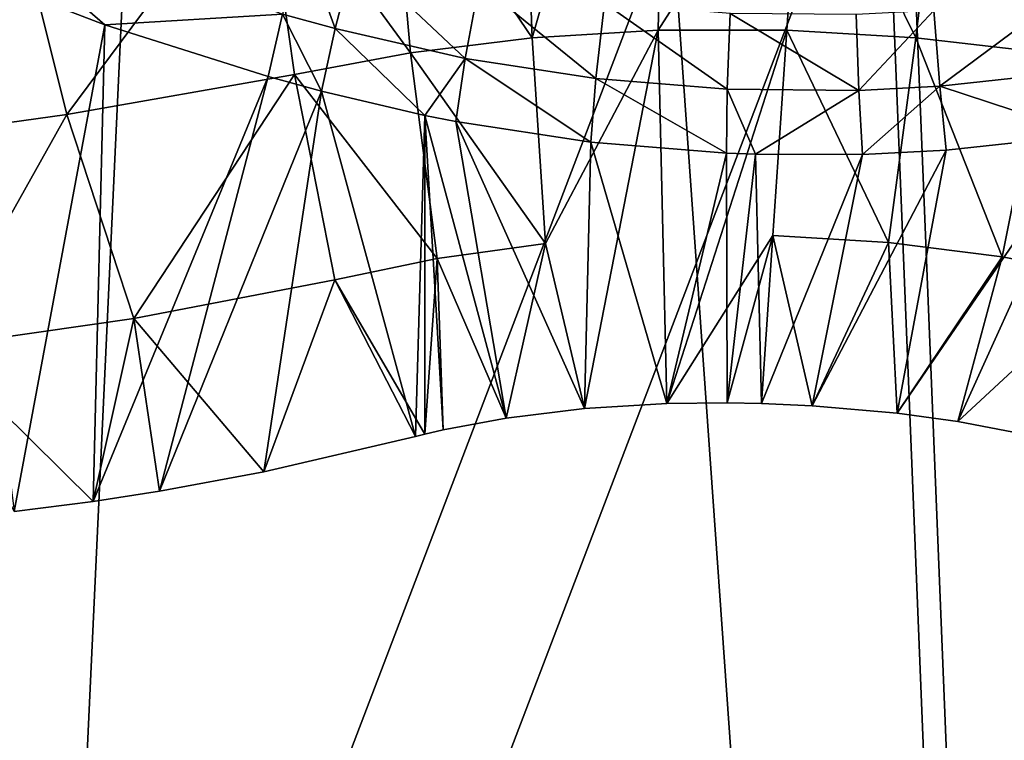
# Model space of a CAD drawing. Header units: millimetres. Extents: x -326 to 2371, y -557 to 1237.
# Tile 10 of 114: x 58.02 to 61.12, y 74.49 to 76.76. Entities that reach past the tile are written whole.
import ezdxf

# ---------------------------------------------------------------- set-up
doc = ezdxf.new("R2010")
doc.units = ezdxf.units.MM
doc.header["$LTSCALE"] = 25.4
doc.layers.get('0').update_dxf_attribs({"true_color": 0xff5454})

# ---------------------------------------------------------------- blocks, each defined once
blk = doc.blocks.new('MONO-BIURKOWA-7703.STL')
at = {"color": 250, "true_color": 0x262626}
mesh = blk.add_polyface(dxfattribs=at)
corners = [(35.1337, 85.5929, 1177.1147), (35.7939, 88.5302, 1174.9579), (35.4055, 92.367, 1172.1033), (37.0073, 81.9559, 1179.866), (37.0542, 84.8288, 1177.7385), (39.6647, 78.658, 1182.3894), (39.1434, 81.3887, 1180.3502), (41.9904, 78.3271, 1182.7043), (43.0207, 75.805, 1184.604), (45.4982, 75.7482, 1184.7205), (46.9672, 73.4888, 1186.4387), (49.5475, 73.7399, 1186.33), (51.3776, 71.7836, 1187.8345), (54.0002, 72.3705, 1187.4781), (56.1099, 70.7444, 1188.7465), (58.7048, 71.6868, 1188.126), (61.0121, 70.4045, 1189.1453), (63.5011, 71.7119, 1188.2511), (65.9267, 70.7749, 1189.0182), (68.2257, 72.445, 1187.8496), (70.6957, 71.8437, 1188.3691), (72.7177, 73.8611, 1186.9348), (75.1658, 73.5764, 1187.2192), (76.8242, 75.9121, 1185.5382), (79.1933, 75.9175, 1185.6052), (80.4053, 78.5281, 1183.7072), (82.6488, 78.7916, 1183.5791), (83.339, 81.6199, 1181.504), (85.4212, 82.1065, 1181.2059), (85.5256, 85.0824, 1179.0038), (87.4215, 85.7554, 1178.5619), (86.8904, 88.7975, 1176.2917), (87.3871, 92.6389, 1173.4602), (73.2451, 111.2659, 1159.2335), (72.5555, 112.8559, 1158.0347), (72.3918, 111.5893, 1158.9683), (73.6696, 112.45, 1158.3689), (77.2944, 109.2576, 1160.843), (77.865, 110.4311, 1159.9906), (80.8022, 106.6787, 1162.8593), (81.531, 107.8361, 1162.0234), (83.6492, 103.6171, 1165.2133), (84.5498, 104.7482, 1164.4021), (85.7384, 100.177, 1167.825), (86.8245, 101.2667, 1167.05), (86.9987, 96.4756, 1170.6056), (88.2819, 97.5036, 1169.8823), (88.5853, 89.6213, 1175.7322), (88.8752, 93.5797, 1172.8076), (34.1042, 89.4519, 1174.2244), (34.6817, 97.3369, 1168.3988), (33.9519, 93.409, 1171.2876), (36.2701, 101.1095, 1165.6509), (35.9022, 96.2083, 1169.2717), (37.267, 99.9235, 1166.5597), (38.6661, 104.6055, 1163.1322), (39.4536, 103.3859, 1164.0596), (41.7926, 107.7125, 1160.9236), (42.3874, 106.4778, 1161.8564), (45.5493, 110.3306, 1159.0962), (45.9685, 109.0937, 1160.0253), (49.8153, 112.3758, 1157.7086), (50.0749, 111.1447, 1158.6287), (54.4535, 113.7822, 1156.8055), (54.567, 112.5609, 1157.714), (55.6518, 114.0278, 1156.6594), (55.488, 112.7612, 1157.5931)]
mesh.append_faces([[corners[k] for k in face] for face in [(33, 34, 35), (46, 47, 48), (49, 50, 51), (65, 64, 66)]], dxfattribs={"vtx0": -1, "color": 250})
mesh.append_faces([[corners[k] for k in face] for face in [(1, 3, 4), (4, 5, 6), (6, 5, 7), (7, 8, 9), (9, 10, 11), (11, 12, 13), (13, 14, 15), (15, 16, 17), (17, 18, 19), (19, 20, 21), (21, 22, 23), (23, 24, 25), (25, 26, 27), (27, 28, 29), (29, 30, 31), (31, 30, 32), (34, 33, 36), (36, 37, 38), (38, 39, 40), (40, 41, 42), (42, 43, 44), (44, 45, 46), (50, 2, 52), (52, 54, 55), (55, 56, 57), (57, 58, 59), (59, 60, 61), (61, 62, 63), (63, 64, 65)]], dxfattribs={"vtx0": -1, "vtx1": -1, "color": 250})
mesh.append_faces([[corners[k] for k in face] for face in [(46, 32, 30), (50, 0, 2)]], dxfattribs={"vtx0": -1, "vtx1": -1, "vtx2": -1, "color": 250})
mesh.append_faces([[corners[k] for k in face] for face in [(0, 1, 2), (1, 0, 3), (4, 3, 5), (7, 5, 8), (9, 8, 10), (11, 10, 12), (13, 12, 14), (15, 14, 16), (17, 16, 18), (19, 18, 20), (21, 20, 22), (23, 22, 24), (25, 24, 26), (27, 26, 28), (29, 28, 30), (36, 33, 37), (38, 37, 39), (40, 39, 41), (42, 41, 43), (44, 43, 45), (46, 45, 32), (46, 30, 47), (50, 49, 0), (52, 2, 53), (52, 53, 54), (55, 54, 56), (57, 56, 58), (59, 58, 60), (61, 60, 62), (63, 62, 64)]], dxfattribs={"vtx0": -1, "vtx2": -1, "color": 250})
at = {"color": 18, "true_color": 0x000000}
mesh = blk.add_polyface(dxfattribs=at)
corners = [(36.9126, 88.1185, 1175.2965), (36.4731, 93.6425, 1171.1901), (36.4544, 90.8649, 1173.2478), (36.9683, 96.3984, 1169.1627), (37.8389, 85.456, 1177.2972), (37.9306, 99.0798, 1167.2047), (39.2157, 82.9282, 1179.2117), (39.3415, 101.6355, 1165.3533), (41.0165, 80.5835, 1181.0031), (41.1742, 104.0165, 1163.6438), (43.207, 78.4667, 1182.6373), (43.3934, 106.1774, 1162.1091), (45.7453, 76.6182, 1184.0831), (45.9569, 108.0769, 1160.7784), (48.5828, 75.0735, 1185.3129), (48.8156, 109.6785, 1159.6774), (51.6653, 73.862, 1186.303), (51.9149, 110.9518, 1158.8268), (54.9339, 73.0069, 1187.0347), (54.5565, 102.3573, 1165.2745), (69.5303, 101.922, 1166.046), (58.326, 72.5246, 1187.4937), (61.7769, 72.4243, 1187.6715), (65.2204, 72.7079, 1187.5646), (68.5909, 73.37, 1187.175), (71.8238, 74.3978, 1186.5104), (70.1692, 111.437, 1159.0145), (73.3136, 110.3297, 1159.9293), (74.8573, 75.7719, 1185.5831), (76.2301, 108.8815, 1161.0898), (77.6334, 77.4658, 1184.4111), (78.8629, 107.1202, 1162.4739), (80.0991, 79.4473, 1183.0167), (81.1619, 105.0794, 1164.0551), (82.2072, 81.6784, 1181.4268), (83.0829, 102.7981, 1165.8031), (83.9174, 84.1164, 1179.6714), (84.5892, 100.32, 1167.6846), (85.197, 86.7148, 1177.7843), (85.6521, 97.6925, 1169.6635), (86.0215, 89.4239, 1175.8016), (86.2513, 94.9657, 1171.702), (86.3752, 92.1918, 1173.7612), (55.1954, 111.8723, 1158.243)]
mesh.append_faces([[corners[k] for k in face] for face in [(0, 1, 2), (41, 40, 42)]], dxfattribs={"vtx0": -1, "color": 18})
mesh.append_faces([[corners[k] for k in face] for face in [(1, 0, 3), (3, 4, 5), (5, 6, 7), (7, 8, 9), (9, 10, 11), (11, 12, 13), (13, 14, 15), (15, 16, 17), (19, 18, 20), (20, 25, 26), (26, 25, 27), (27, 28, 29), (29, 30, 31), (31, 32, 33), (33, 34, 35), (35, 36, 37), (37, 38, 39), (39, 40, 41)]], dxfattribs={"vtx0": -1, "vtx1": -1, "color": 18})
mesh.append_faces([[corners[k] for k in face] for face in [(17, 18, 19)]], dxfattribs={"vtx0": -1, "vtx1": -1, "vtx2": -1, "color": 18})
mesh.append_faces([[corners[k] for k in face] for face in [(3, 0, 4), (5, 4, 6), (7, 6, 8), (9, 8, 10), (11, 10, 12), (13, 12, 14), (15, 14, 16), (17, 16, 18), (20, 18, 21), (20, 21, 22), (20, 22, 23), (20, 23, 24), (20, 24, 25), (27, 25, 28), (29, 28, 30), (31, 30, 32), (33, 32, 34), (35, 34, 36), (37, 36, 38), (39, 38, 40)]], dxfattribs={"vtx0": -1, "vtx2": -1, "color": 18})
mesh.append_faces([[corners[k] for k in face] for face in [(43, 17, 19)]], dxfattribs={"vtx1": -1, "color": 18})
mesh = blk.add_polyface(dxfattribs=at)
corners = [(55.2435, 110.6819, 1156.6366), (54.6046, 101.1669, 1163.6681), (51.963, 109.7614, 1157.2203), (36.5212, 92.4522, 1169.5836), (36.9607, 86.9281, 1173.6901), (36.5025, 89.6745, 1171.6414), (37.0165, 95.208, 1167.5563), (37.8871, 84.2656, 1175.6908), (37.9787, 97.8895, 1165.5983), (39.2638, 81.7378, 1177.6052), (39.3897, 100.4451, 1163.7468), (41.0647, 79.3931, 1179.3966), (41.2223, 102.8261, 1162.0374), (43.2552, 77.2763, 1181.0309), (43.4416, 104.987, 1160.5027), (45.7934, 75.4278, 1182.4767), (46.0051, 106.8865, 1159.172), (48.631, 73.8831, 1183.7064), (48.8638, 108.4881, 1158.0709), (51.7135, 72.6716, 1184.6965), (54.9821, 71.8166, 1185.4282), (69.5785, 100.7316, 1164.4396), (58.3742, 71.3343, 1185.8872), (61.825, 71.2339, 1186.0651), (65.2686, 71.5175, 1185.9581), (68.639, 72.1796, 1185.5686), (71.8719, 73.2075, 1184.9039), (70.2174, 110.2466, 1157.4081), (73.3617, 109.1393, 1158.3229), (74.9054, 74.5815, 1183.9767), (76.2782, 107.6911, 1159.4834), (77.6816, 76.2754, 1182.8047), (78.9111, 105.9298, 1160.8674), (80.1473, 78.2569, 1181.4103), (81.21, 103.889, 1162.4486), (82.2554, 80.488, 1179.8203), (83.131, 101.6078, 1164.1967), (83.9656, 82.926, 1178.0649), (84.6374, 99.1297, 1166.0781), (85.2451, 85.5244, 1176.1779), (85.7003, 96.5021, 1168.057), (86.0697, 88.2335, 1174.1952), (86.2994, 93.7753, 1170.0956), (86.4233, 91.0014, 1172.1548)]
mesh.append_faces([[corners[k] for k in face] for face in [(3, 4, 5), (41, 42, 43)]], dxfattribs={"vtx0": -1, "color": 18})
mesh.append_faces([[corners[k] for k in face] for face in [(4, 6, 7), (7, 8, 9), (9, 10, 11), (11, 12, 13), (13, 14, 15), (15, 16, 17), (17, 18, 19), (19, 2, 20), (20, 21, 22), (22, 21, 23), (23, 21, 24), (24, 21, 25), (25, 21, 26), (26, 28, 29), (29, 30, 31), (31, 32, 33), (33, 34, 35), (35, 36, 37), (37, 38, 39), (39, 40, 41)]], dxfattribs={"vtx0": -1, "vtx1": -1, "color": 18})
mesh.append_faces([[corners[k] for k in face] for face in [(20, 2, 1)]], dxfattribs={"vtx0": -1, "vtx1": -1, "vtx2": -1, "color": 18})
mesh.append_faces([[corners[k] for k in face] for face in [(4, 3, 6), (7, 6, 8), (9, 8, 10), (11, 10, 12), (13, 12, 14), (15, 14, 16), (17, 16, 18), (19, 18, 2), (20, 1, 21), (26, 21, 27), (26, 27, 28), (29, 28, 30), (31, 30, 32), (33, 32, 34), (35, 34, 36), (37, 36, 38), (39, 38, 40), (41, 40, 42)]], dxfattribs={"vtx0": -1, "vtx2": -1, "color": 18})
mesh.append_faces([[corners[k] for k in face] for face in [(0, 1, 2)]], dxfattribs={"vtx1": -1, "color": 18})
at = {"color": 250, "true_color": 0x262626}
mesh = blk.add_polyface(dxfattribs=at)
corners = [(58.0484, 105.7139, 1144.8396), (59.664, 105.8744, 1144.7692), (61.8434, 52.0095, 1072.0775)]
mesh.append_faces([[corners[k] for k in face] for face in [(0, 1, 2)]], dxfattribs={"color": 250})
mesh = blk.add_polyface(dxfattribs=at)
corners = [(59.664, 105.8744, 1144.7692), (66.7716, 52.0248, 1072.214), (61.8434, 52.0095, 1072.0775), (64.5922, 105.8897, 1144.9056)]
mesh.append_faces([[corners[k] for k in face] for face in [(0, 1, 2), (1, 0, 3)]], dxfattribs={"vtx0": -1, "color": 250})
mesh = blk.add_polyface(dxfattribs=at)
corners = [(57.5349, 105.7268, 1144.9816), (58.0484, 105.7139, 1144.8396), (56.982, 51.287, 1072.4672)]
mesh.append_faces([[corners[k] for k in face] for face in [(0, 1, 2)]], dxfattribs={"color": 250})
mesh = blk.add_polyface(dxfattribs=at)
corners = [(58.0484, 105.7139, 1144.8396), (61.8434, 52.0095, 1072.0775), (56.982, 51.287, 1072.4672)]
mesh.append_faces([[corners[k] for k in face] for face in [(0, 1, 2)]], dxfattribs={"color": 250})
mesh = blk.add_polyface(dxfattribs=at)
corners = [(66.6163, 50.8239, 1073.0992), (59.6407, 104.6637, 1145.6656), (61.8201, 50.7988, 1072.974), (64.437, 104.6888, 1145.7909)]
mesh.append_faces([[corners[k] for k in face] for face in [(0, 1, 2), (1, 0, 3)]], dxfattribs={"vtx0": -1, "color": 250})
mesh = blk.add_polyface(dxfattribs=at)
corners = [(59.6407, 104.6637, 1145.6656), (57.0955, 50.0657, 1073.3756), (61.8201, 50.7988, 1072.974)]
mesh.append_faces([[corners[k] for k in face] for face in [(0, 1, 2)]], dxfattribs={"color": 250})
mesh = blk.add_polyface(dxfattribs=at)
corners = [(57.8883, 104.4759, 1145.7523), (57.0955, 50.0657, 1073.3756), (59.6407, 104.6637, 1145.6656)]
mesh.append_faces([[corners[k] for k in face] for face in [(0, 1, 2)]], dxfattribs={"color": 250})
at = {"color": 18, "true_color": 0x000000}
mesh = blk.add_polyface(dxfattribs=at)
corners = [(60.0603, 78.1843, 1181.4237), (59.6329, 76.7, 1182.4255), (59.6069, 77.4053, 1181.9021)]
mesh.append_faces([[corners[k] for k in face] for face in [(0, 1, 2)]], dxfattribs={"color": 18})
mesh = blk.add_polyface(dxfattribs=at)
corners = [(60.0603, 78.1843, 1181.4237), (60.0293, 76.7235, 1182.5051), (59.6329, 76.7, 1182.4255)]
mesh.append_faces([[corners[k] for k in face] for face in [(0, 1, 2)]], dxfattribs={"color": 18})
mesh = blk.add_polyface(dxfattribs=at)
corners = [(60.4808, 77.4278, 1182.0251), (60.0293, 76.7235, 1182.5051), (60.0603, 78.1843, 1181.4237)]
mesh.append_faces([[corners[k] for k in face] for face in [(0, 1, 2)]], dxfattribs={"color": 18})
mesh = blk.add_polyface(dxfattribs=at)
corners = [(60.4808, 77.4278, 1182.0251), (60.4333, 76.7234, 1182.5458), (60.0293, 76.7235, 1182.5051)]
mesh.append_faces([[corners[k] for k in face] for face in [(0, 1, 2)]], dxfattribs={"color": 18})
mesh = blk.add_polyface(dxfattribs=at)
corners = [(60.8387, 76.6999, 1182.547), (60.4333, 76.7234, 1182.5458), (60.4808, 77.4278, 1182.0251)]
mesh.append_faces([[corners[k] for k in face] for face in [(0, 1, 2)]], dxfattribs={"color": 18})
mesh = blk.add_polyface(dxfattribs=at)
corners = [(60.9228, 77.4029, 1182.0286), (60.8387, 76.6999, 1182.547), (60.4808, 77.4278, 1182.0251)]
mesh.append_faces([[corners[k] for k in face] for face in [(0, 1, 2)]], dxfattribs={"color": 18})
mesh = blk.add_polyface(dxfattribs=at)
corners = [(59.6329, 76.7, 1182.4255), (59.1876, 77.3575, 1181.7831), (59.6069, 77.4053, 1181.9021)]
mesh.append_faces([[corners[k] for k in face] for face in [(0, 1, 2)]], dxfattribs={"color": 18})
mesh = blk.add_polyface(dxfattribs=at)
corners = [(61.2392, 76.653, 1182.5085), (60.8387, 76.6999, 1182.547), (60.9228, 77.4029, 1182.0286)]
mesh.append_faces([[corners[k] for k in face] for face in [(0, 1, 2)]], dxfattribs={"color": 18})
mesh = blk.add_polyface(dxfattribs=at)
corners = [(61.3599, 77.3541, 1181.9927), (61.2392, 76.653, 1182.5085), (60.9228, 77.4029, 1182.0286)]
mesh.append_faces([[corners[k] for k in face] for face in [(0, 1, 2)]], dxfattribs={"color": 18})
mesh = blk.add_polyface(dxfattribs=at)
corners = [(59.2503, 76.6526, 1182.3073), (58.7861, 77.2879, 1181.6294), (59.1876, 77.3575, 1181.7831)]
mesh.append_faces([[corners[k] for k in face] for face in [(0, 1, 2)]], dxfattribs={"color": 18})
mesh = blk.add_polyface(dxfattribs=at)
corners = [(59.6329, 76.7, 1182.4255), (59.2503, 76.6526, 1182.3073), (59.1876, 77.3575, 1181.7831)]
mesh.append_faces([[corners[k] for k in face] for face in [(0, 1, 2)]], dxfattribs={"color": 18})
mesh = blk.add_polyface(dxfattribs=at)
corners = [(58.7861, 77.2879, 1181.6294), (58.1692, 76.458, 1181.8242), (57.9958, 77.1564, 1181.3015)]
mesh.append_faces([[corners[k] for k in face] for face in [(0, 1, 2)]], dxfattribs={"color": 18})
mesh = blk.add_polyface(dxfattribs=at)
corners = [(58.8857, 76.5841, 1182.1538), (58.1692, 76.458, 1181.8242), (58.7861, 77.2879, 1181.6294)]
mesh.append_faces([[corners[k] for k in face] for face in [(0, 1, 2)]], dxfattribs={"color": 18})
mesh = blk.add_polyface(dxfattribs=at)
corners = [(59.2503, 76.6526, 1182.3073), (58.8857, 76.5841, 1182.1538), (58.7861, 77.2879, 1181.6294)]
mesh.append_faces([[corners[k] for k in face] for face in [(0, 1, 2)]], dxfattribs={"color": 18})
mesh = blk.add_polyface(dxfattribs=at)
corners = [(58.1692, 76.458, 1181.8242), (57.4629, 76.3598, 1181.4803), (57.9958, 77.1564, 1181.3015)]
mesh.append_faces([[corners[k] for k in face] for face in [(0, 1, 2)]], dxfattribs={"color": 18})
mesh = blk.add_polyface(dxfattribs=at)
corners = [(58.2886, 76.7406, 1184.0712), (57.8444, 77.1257, 1184.1287), (57.7892, 76.9326, 1183.9865)]
mesh.append_faces([[corners[k] for k in face] for face in [(0, 1, 2)]], dxfattribs={"color": 18})
mesh = blk.add_polyface(dxfattribs=at)
corners = [(58.8475, 76.7742, 1184.2695), (57.8444, 77.1257, 1184.1287), (58.2886, 76.7406, 1184.0712)]
mesh.append_faces([[corners[k] for k in face] for face in [(0, 1, 2)]], dxfattribs={"color": 18})
mesh = blk.add_polyface(dxfattribs=at)
corners = [(59.0131, 76.7287, 1184.2836), (58.913, 77.0072, 1184.2949), (58.8475, 76.7742, 1184.2695)]
mesh.append_faces([[corners[k] for k in face] for face in [(0, 1, 2)]], dxfattribs={"color": 18})
mesh = blk.add_polyface(dxfattribs=at)
corners = [(59.0744, 76.9624, 1184.3083), (58.913, 77.0072, 1184.2949), (59.0131, 76.7287, 1184.2836)]
mesh.append_faces([[corners[k] for k in face] for face in [(0, 1, 2)]], dxfattribs={"color": 18})
mesh = blk.add_polyface(dxfattribs=at)
corners = [(59.4219, 76.6348, 1184.3132), (59.0744, 76.9624, 1184.3083), (59.0131, 76.7287, 1184.2836), (59.466, 76.8705, 1184.3365)]
mesh.append_faces([[corners[k] for k in face] for face in [(0, 1, 2), (1, 0, 3)]], dxfattribs={"vtx0": -1, "color": 18})
mesh = blk.add_polyface(dxfattribs=at)
corners = [(58.2886, 76.7406, 1184.0712), (57.7892, 76.9326, 1183.9865), (58.0033, 75.2097, 1182.303)]
mesh.append_faces([[corners[k] for k in face] for face in [(0, 1, 2)]], dxfattribs={"color": 18})
mesh = blk.add_polyface(dxfattribs=at)
corners = [(59.8329, 76.5712, 1184.3396), (59.466, 76.8705, 1184.3365), (59.4219, 76.6348, 1184.3132), (59.8597, 76.8083, 1184.3618)]
mesh.append_faces([[corners[k] for k in face] for face in [(0, 1, 2), (1, 0, 3)]], dxfattribs={"vtx0": -1, "color": 18})
mesh = blk.add_polyface(dxfattribs=at)
corners = [(60.9141, 76.547, 1184.3948), (61.2941, 76.8301, 1184.4297), (60.8957, 76.7853, 1184.4147), (61.3299, 76.5923, 1184.4104)]
mesh.append_faces([[corners[k] for k in face] for face in [(0, 1, 2), (1, 0, 3)]], dxfattribs={"vtx0": -1, "color": 18})
mesh = blk.add_polyface(dxfattribs=at)
corners = [(60.2457, 76.5377, 1184.3632), (59.8597, 76.8083, 1184.3618), (59.8329, 76.5712, 1184.3396), (60.2552, 76.7757, 1184.3843)]
mesh.append_faces([[corners[k] for k in face] for face in [(0, 1, 2), (1, 0, 3)]], dxfattribs={"vtx0": -1, "color": 18})
mesh = blk.add_polyface(dxfattribs=at)
corners = [(58.8475, 76.7742, 1184.2695), (58.2886, 76.7406, 1184.0712), (58.8027, 76.5775, 1184.1332)]
mesh.append_faces([[corners[k] for k in face] for face in [(0, 1, 2)]], dxfattribs={"color": 18})
mesh = blk.add_polyface(dxfattribs=at)
corners = [(58.9701, 76.5316, 1184.1482), (58.8475, 76.7742, 1184.2695), (58.8027, 76.5775, 1184.1332)]
mesh.append_faces([[corners[k] for k in face] for face in [(0, 1, 2)]], dxfattribs={"color": 18})
mesh = blk.add_polyface(dxfattribs=at)
corners = [(59.0131, 76.7287, 1184.2836), (58.8475, 76.7742, 1184.2695), (58.9701, 76.5316, 1184.1482)]
mesh.append_faces([[corners[k] for k in face] for face in [(0, 1, 2)]], dxfattribs={"color": 18})
mesh = blk.add_polyface(dxfattribs=at)
corners = [(60.6597, 76.5343, 1184.3837), (60.2552, 76.7757, 1184.3843), (60.2457, 76.5377, 1184.3632), (60.652, 76.7726, 1184.4039)]
mesh.append_faces([[corners[k] for k in face] for face in [(0, 1, 2), (1, 0, 3)]], dxfattribs={"vtx0": -1, "color": 18})
mesh = blk.add_polyface(dxfattribs=at)
corners = [(60.6597, 76.5343, 1184.3837), (60.8957, 76.7853, 1184.4147), (60.652, 76.7726, 1184.4039), (60.9141, 76.547, 1184.3948)]
mesh.append_faces([[corners[k] for k in face] for face in [(0, 1, 2), (1, 0, 3)]], dxfattribs={"vtx0": -1, "color": 18})
mesh = blk.add_polyface(dxfattribs=at)
corners = [(58.2886, 76.7406, 1184.0712), (58.0033, 75.2097, 1182.303), (58.252, 75.2413, 1182.4711)]
mesh.append_faces([[corners[k] for k in face] for face in [(0, 1, 2)]], dxfattribs={"color": 18})
mesh = blk.add_polyface(dxfattribs=at)
corners = [(58.8027, 76.5775, 1184.1332), (58.2886, 76.7406, 1184.0712), (58.252, 75.2413, 1182.4711)]
mesh.append_faces([[corners[k] for k in face] for face in [(0, 1, 2)]], dxfattribs={"color": 18})
mesh = blk.add_polyface(dxfattribs=at)
corners = [(59.2955, 76.455, 1184.1736), (59.0131, 76.7287, 1184.2836), (58.9701, 76.5316, 1184.1482)]
mesh.append_faces([[corners[k] for k in face] for face in [(0, 1, 2)]], dxfattribs={"color": 18})
mesh = blk.add_polyface(dxfattribs=at)
corners = [(59.4219, 76.6348, 1184.3132), (59.0131, 76.7287, 1184.2836), (59.2955, 76.455, 1184.1736)]
mesh.append_faces([[corners[k] for k in face] for face in [(0, 1, 2)]], dxfattribs={"color": 18})
mesh = blk.add_polyface(dxfattribs=at)
corners = [(59.6741, 76.0525, 1182.9066), (59.2503, 76.6526, 1182.3073), (59.6329, 76.7, 1182.4255)]
mesh.append_faces([[corners[k] for k in face] for face in [(0, 1, 2)]], dxfattribs={"color": 18})
mesh = blk.add_polyface(dxfattribs=at)
corners = [(60.0293, 76.7235, 1182.5051), (59.6741, 76.0525, 1182.9066), (59.6329, 76.7, 1182.4255)]
mesh.append_faces([[corners[k] for k in face] for face in [(0, 1, 2)]], dxfattribs={"color": 18})
mesh = blk.add_polyface(dxfattribs=at)
corners = [(60.0293, 76.7235, 1182.5051), (59.7977, 75.5334, 1183.3206), (59.6741, 76.0525, 1182.9066)]
mesh.append_faces([[corners[k] for k in face] for face in [(0, 1, 2)]], dxfattribs={"color": 18})
mesh = blk.add_polyface(dxfattribs=at)
corners = [(60.0561, 75.549, 1183.3799), (59.7977, 75.5334, 1183.3206), (60.0293, 76.7235, 1182.5051)]
mesh.append_faces([[corners[k] for k in face] for face in [(0, 1, 2)]], dxfattribs={"color": 18})
mesh = blk.add_polyface(dxfattribs=at)
corners = [(60.4333, 76.7234, 1182.5458), (60.0561, 75.549, 1183.3799), (60.0293, 76.7235, 1182.5051)]
mesh.append_faces([[corners[k] for k in face] for face in [(0, 1, 2)]], dxfattribs={"color": 18})
mesh = blk.add_polyface(dxfattribs=at)
corners = [(60.4333, 76.7234, 1182.5458), (60.3898, 76.0772, 1183.0233), (60.0561, 75.549, 1183.3799)]
mesh.append_faces([[corners[k] for k in face] for face in [(0, 1, 2)]], dxfattribs={"color": 18})
mesh = blk.add_polyface(dxfattribs=at)
corners = [(60.7528, 76.0552, 1183.0221), (60.3898, 76.0772, 1183.0233), (60.4333, 76.7234, 1182.5458)]
mesh.append_faces([[corners[k] for k in face] for face in [(0, 1, 2)]], dxfattribs={"color": 18})
mesh = blk.add_polyface(dxfattribs=at)
corners = [(60.8387, 76.6999, 1182.547), (60.7528, 76.0552, 1183.0221), (60.4333, 76.7234, 1182.5458)]
mesh.append_faces([[corners[k] for k in face] for face in [(0, 1, 2)]], dxfattribs={"color": 18})
mesh = blk.add_polyface(dxfattribs=at)
corners = [(61.111, 76.0105, 1182.9808), (60.7528, 76.0552, 1183.0221), (60.8387, 76.6999, 1182.547)]
mesh.append_faces([[corners[k] for k in face] for face in [(0, 1, 2)]], dxfattribs={"color": 18})
mesh = blk.add_polyface(dxfattribs=at)
corners = [(61.2392, 76.653, 1182.5085), (61.111, 76.0105, 1182.9808), (60.8387, 76.6999, 1182.547)]
mesh.append_faces([[corners[k] for k in face] for face in [(0, 1, 2)]], dxfattribs={"color": 18})
mesh = blk.add_polyface(dxfattribs=at)
corners = [(59.334, 76.0054, 1182.7893), (58.8857, 76.5841, 1182.1538), (59.2503, 76.6526, 1182.3073)]
mesh.append_faces([[corners[k] for k in face] for face in [(0, 1, 2)]], dxfattribs={"color": 18})
mesh = blk.add_polyface(dxfattribs=at)
corners = [(59.6741, 76.0525, 1182.9066), (59.334, 76.0054, 1182.7893), (59.2503, 76.6526, 1182.3073)]
mesh.append_faces([[corners[k] for k in face] for face in [(0, 1, 2)]], dxfattribs={"color": 18})
mesh = blk.add_polyface(dxfattribs=at)
corners = [(59.4219, 76.6348, 1184.3132), (59.2955, 76.455, 1184.1736), (59.3923, 76.4358, 1184.1807)]
mesh.append_faces([[corners[k] for k in face] for face in [(0, 1, 2)]], dxfattribs={"color": 18})
mesh = blk.add_polyface(dxfattribs=at)
corners = [(59.817, 76.3708, 1184.2092), (59.4219, 76.6348, 1184.3132), (59.3923, 76.4358, 1184.1807)]
mesh.append_faces([[corners[k] for k in face] for face in [(0, 1, 2)]], dxfattribs={"color": 18})
mesh = blk.add_polyface(dxfattribs=at)
corners = [(59.8329, 76.5712, 1184.3396), (59.4219, 76.6348, 1184.3132), (59.817, 76.3708, 1184.2092)]
mesh.append_faces([[corners[k] for k in face] for face in [(0, 1, 2)]], dxfattribs={"color": 18})
mesh = blk.add_polyface(dxfattribs=at)
corners = [(61.4581, 75.9434, 1182.899), (61.111, 76.0105, 1182.9808), (61.2392, 76.653, 1182.5085)]
mesh.append_faces([[corners[k] for k in face] for face in [(0, 1, 2)]], dxfattribs={"color": 18})
mesh = blk.add_polyface(dxfattribs=at)
corners = [(58.8857, 76.5841, 1182.1538), (58.3805, 75.8167, 1182.3058), (58.1692, 76.458, 1181.8242)]
mesh.append_faces([[corners[k] for k in face] for face in [(0, 1, 2)]], dxfattribs={"color": 18})
mesh = blk.add_polyface(dxfattribs=at)
corners = [(58.8027, 76.5775, 1184.1332), (58.252, 75.2413, 1182.4711), (58.4606, 75.2735, 1182.6075)]
mesh.append_faces([[corners[k] for k in face] for face in [(0, 1, 2)]], dxfattribs={"color": 18})
mesh = blk.add_polyface(dxfattribs=at)
corners = [(59.0118, 75.9379, 1182.6365), (58.3805, 75.8167, 1182.3058), (58.8857, 76.5841, 1182.1538)]
mesh.append_faces([[corners[k] for k in face] for face in [(0, 1, 2)]], dxfattribs={"color": 18})
mesh = blk.add_polyface(dxfattribs=at)
corners = [(58.9701, 76.5316, 1184.1482), (58.8027, 76.5775, 1184.1332), (58.4606, 75.2735, 1182.6075)]
mesh.append_faces([[corners[k] for k in face] for face in [(0, 1, 2)]], dxfattribs={"color": 18})
mesh = blk.add_polyface(dxfattribs=at)
corners = [(59.334, 76.0054, 1182.7893), (59.0118, 75.9379, 1182.6365), (58.8857, 76.5841, 1182.1538), (59.2954, 75.4525, 1183.1135)]
mesh.append_faces([[corners[k] for k in face] for face in [(0, 1, 2), (1, 0, 3)]], dxfattribs={"vtx0": -1, "color": 18})
mesh = blk.add_polyface(dxfattribs=at)
corners = [(61.38, 76.3941, 1184.2812), (61.3299, 76.5923, 1184.4104), (60.9141, 76.547, 1184.3948)]
mesh.append_faces([[corners[k] for k in face] for face in [(0, 1, 2)]], dxfattribs={"color": 18})
mesh = blk.add_polyface(dxfattribs=at)
corners = [(60.2435, 76.3365, 1184.2339), (59.8329, 76.5712, 1184.3396), (59.817, 76.3708, 1184.2092), (60.2457, 76.5377, 1184.3632)]
mesh.append_faces([[corners[k] for k in face] for face in [(0, 1, 2), (1, 0, 3)]], dxfattribs={"vtx0": -1, "color": 18})
mesh = blk.add_polyface(dxfattribs=at)
corners = [(60.6714, 76.3328, 1184.2549), (60.9141, 76.547, 1184.3948), (60.6597, 76.5343, 1184.3837), (60.9342, 76.3457, 1184.2659)]
mesh.append_faces([[corners[k] for k in face] for face in [(0, 1, 2), (1, 0, 3)]], dxfattribs={"vtx0": -1, "color": 18})
mesh = blk.add_polyface(dxfattribs=at)
corners = [(61.38, 76.3941, 1184.2812), (60.9141, 76.547, 1184.3948), (60.9342, 76.3457, 1184.2659)]
mesh.append_faces([[corners[k] for k in face] for face in [(0, 1, 2)]], dxfattribs={"color": 18})
mesh = blk.add_polyface(dxfattribs=at)
corners = [(58.9701, 76.5316, 1184.1482), (58.4606, 75.2735, 1182.6075), (58.7889, 75.3345, 1182.8141)]
mesh.append_faces([[corners[k] for k in face] for face in [(0, 1, 2)]], dxfattribs={"color": 18})
mesh = blk.add_polyface(dxfattribs=at)
corners = [(58.9701, 76.5316, 1184.1482), (58.7889, 75.3345, 1182.8141), (59.2656, 75.445, 1183.0968)]
mesh.append_faces([[corners[k] for k in face] for face in [(0, 1, 2)]], dxfattribs={"color": 18})
mesh = blk.add_polyface(dxfattribs=at)
corners = [(59.2955, 76.455, 1184.1736), (58.9701, 76.5316, 1184.1482), (59.2656, 75.445, 1183.0968)]
mesh.append_faces([[corners[k] for k in face] for face in [(0, 1, 2)]], dxfattribs={"color": 18})
mesh = blk.add_polyface(dxfattribs=at)
corners = [(60.3346, 76.3332, 1184.2386), (60.2457, 76.5377, 1184.3632), (60.2435, 76.3365, 1184.2339)]
mesh.append_faces([[corners[k] for k in face] for face in [(0, 1, 2)]], dxfattribs={"color": 18})
mesh = blk.add_polyface(dxfattribs=at)
corners = [(60.6597, 76.5343, 1184.3837), (60.2457, 76.5377, 1184.3632), (60.3346, 76.3332, 1184.2386)]
mesh.append_faces([[corners[k] for k in face] for face in [(0, 1, 2)]], dxfattribs={"color": 18})
mesh = blk.add_polyface(dxfattribs=at)
corners = [(60.6714, 76.3328, 1184.2549), (60.6597, 76.5343, 1184.3837), (60.3346, 76.3332, 1184.2386)]
mesh.append_faces([[corners[k] for k in face] for face in [(0, 1, 2)]], dxfattribs={"color": 18})
mesh = blk.add_polyface(dxfattribs=at)
corners = [(58.1692, 76.458, 1181.8242), (57.7596, 75.7277, 1181.9576), (57.4629, 76.3598, 1181.4803)]
mesh.append_faces([[corners[k] for k in face] for face in [(0, 1, 2)]], dxfattribs={"color": 18})
mesh = blk.add_polyface(dxfattribs=at)
corners = [(58.3805, 75.8167, 1182.3058), (57.7596, 75.7277, 1181.9576), (58.1692, 76.458, 1181.8242)]
mesh.append_faces([[corners[k] for k in face] for face in [(0, 1, 2)]], dxfattribs={"color": 18})
mesh = blk.add_polyface(dxfattribs=at)
corners = [(59.2955, 76.455, 1184.1736), (59.2656, 75.445, 1183.0968), (59.2954, 75.4525, 1183.1135)]
mesh.append_faces([[corners[k] for k in face] for face in [(0, 1, 2)]], dxfattribs={"color": 18})
mesh = blk.add_polyface(dxfattribs=at)
corners = [(59.2955, 76.455, 1184.1736), (59.2954, 75.4525, 1183.1135), (59.3529, 75.4659, 1183.1442)]
mesh.append_faces([[corners[k] for k in face] for face in [(0, 1, 2)]], dxfattribs={"color": 18})
mesh = blk.add_polyface(dxfattribs=at)
corners = [(59.2955, 76.455, 1184.1736), (59.3529, 75.4659, 1183.1442), (59.5511, 75.5033, 1183.2354)]
mesh.append_faces([[corners[k] for k in face] for face in [(0, 1, 2)]], dxfattribs={"color": 18})
mesh = blk.add_polyface(dxfattribs=at)
corners = [(59.3923, 76.4358, 1184.1807), (59.2955, 76.455, 1184.1736), (59.5511, 75.5033, 1183.2354)]
mesh.append_faces([[corners[k] for k in face] for face in [(0, 1, 2)]], dxfattribs={"color": 18})
mesh = blk.add_polyface(dxfattribs=at)
corners = [(59.3923, 76.4358, 1184.1807), (59.5511, 75.5033, 1183.2354), (59.7977, 75.5334, 1183.3206)]
mesh.append_faces([[corners[k] for k in face] for face in [(0, 1, 2)]], dxfattribs={"color": 18})
mesh = blk.add_polyface(dxfattribs=at)
corners = [(59.817, 76.3708, 1184.2092), (59.3923, 76.4358, 1184.1807), (59.7977, 75.5334, 1183.3206)]
mesh.append_faces([[corners[k] for k in face] for face in [(0, 1, 2)]], dxfattribs={"color": 18})
mesh = blk.add_polyface(dxfattribs=at)
corners = [(61.38, 76.3941, 1184.2812), (60.9342, 76.3457, 1184.2659), (60.78, 75.5185, 1183.3987)]
mesh.append_faces([[corners[k] for k in face] for face in [(0, 1, 2)]], dxfattribs={"color": 18})
mesh = blk.add_polyface(dxfattribs=at)
corners = [(61.38, 76.3941, 1184.2812), (60.78, 75.5185, 1183.3987), (60.9708, 75.4922, 1183.3677)]
mesh.append_faces([[corners[k] for k in face] for face in [(0, 1, 2)]], dxfattribs={"color": 18})
mesh = blk.add_polyface(dxfattribs=at)
corners = [(61.38, 76.3941, 1184.2812), (60.9708, 75.4922, 1183.3677), (61.2224, 75.444, 1183.302)]
mesh.append_faces([[corners[k] for k in face] for face in [(0, 1, 2)]], dxfattribs={"color": 18})
mesh = blk.add_polyface(dxfattribs=at)
corners = [(59.817, 76.3708, 1184.2092), (59.7977, 75.5334, 1183.3206), (60.0561, 75.549, 1183.3799)]
mesh.append_faces([[corners[k] for k in face] for face in [(0, 1, 2)]], dxfattribs={"color": 18})
mesh = blk.add_polyface(dxfattribs=at)
corners = [(60.2435, 76.3365, 1184.2339), (59.817, 76.3708, 1184.2092), (60.0561, 75.549, 1183.3799)]
mesh.append_faces([[corners[k] for k in face] for face in [(0, 1, 2)]], dxfattribs={"color": 18})
mesh = blk.add_polyface(dxfattribs=at)
corners = [(60.2435, 76.3365, 1184.2339), (60.0561, 75.549, 1183.3799), (60.2458, 75.5512, 1183.4054)]
mesh.append_faces([[corners[k] for k in face] for face in [(0, 1, 2)]], dxfattribs={"color": 18})
mesh = blk.add_polyface(dxfattribs=at)
corners = [(60.3346, 76.3332, 1184.2386), (60.2435, 76.3365, 1184.2339), (60.2458, 75.5512, 1183.4054)]
mesh.append_faces([[corners[k] for k in face] for face in [(0, 1, 2)]], dxfattribs={"color": 18})
mesh = blk.add_polyface(dxfattribs=at)
corners = [(60.3346, 76.3332, 1184.2386), (60.2458, 75.5512, 1183.4054), (60.3543, 75.5492, 1183.4135)]
mesh.append_faces([[corners[k] for k in face] for face in [(0, 1, 2)]], dxfattribs={"color": 18})
mesh = blk.add_polyface(dxfattribs=at)
corners = [(60.6714, 76.3328, 1184.2549), (60.3346, 76.3332, 1184.2386), (60.3543, 75.5492, 1183.4135)]
mesh.append_faces([[corners[k] for k in face] for face in [(0, 1, 2)]], dxfattribs={"color": 18})
mesh = blk.add_polyface(dxfattribs=at)
corners = [(60.6714, 76.3328, 1184.2549), (60.3543, 75.5492, 1183.4135), (60.5127, 75.5421, 1183.4165)]
mesh.append_faces([[corners[k] for k in face] for face in [(0, 1, 2)]], dxfattribs={"color": 18})
mesh = blk.add_polyface(dxfattribs=at)
corners = [(60.9342, 76.3457, 1184.2659), (60.6714, 76.3328, 1184.2549), (60.5127, 75.5421, 1183.4165)]
mesh.append_faces([[corners[k] for k in face] for face in [(0, 1, 2)]], dxfattribs={"color": 18})
mesh = blk.add_polyface(dxfattribs=at)
corners = [(60.9342, 76.3457, 1184.2659), (60.5127, 75.5421, 1183.4165), (60.78, 75.5185, 1183.3987)]
mesh.append_faces([[corners[k] for k in face] for face in [(0, 1, 2)]], dxfattribs={"color": 18})
mesh = blk.add_polyface(dxfattribs=at)
corners = [(60.3898, 76.0772, 1183.0233), (60.2458, 75.5512, 1183.4054), (60.0561, 75.549, 1183.3799)]
mesh.append_faces([[corners[k] for k in face] for face in [(0, 1, 2)]], dxfattribs={"color": 18})
mesh = blk.add_polyface(dxfattribs=at)
corners = [(60.3898, 76.0772, 1183.0233), (60.3543, 75.5492, 1183.4135), (60.2458, 75.5512, 1183.4054)]
mesh.append_faces([[corners[k] for k in face] for face in [(0, 1, 2)]], dxfattribs={"color": 18})
mesh = blk.add_polyface(dxfattribs=at)
corners = [(60.5127, 75.5421, 1183.4165), (60.3543, 75.5492, 1183.4135), (60.3898, 76.0772, 1183.0233)]
mesh.append_faces([[corners[k] for k in face] for face in [(0, 1, 2)]], dxfattribs={"color": 18})
mesh = blk.add_polyface(dxfattribs=at)
corners = [(60.7528, 76.0552, 1183.0221), (60.5127, 75.5421, 1183.4165), (60.3898, 76.0772, 1183.0233)]
mesh.append_faces([[corners[k] for k in face] for face in [(0, 1, 2)]], dxfattribs={"color": 18})
mesh = blk.add_polyface(dxfattribs=at)
corners = [(59.6741, 76.0525, 1182.9066), (59.5511, 75.5033, 1183.2354), (59.334, 76.0054, 1182.7893)]
mesh.append_faces([[corners[k] for k in face] for face in [(0, 1, 2)]], dxfattribs={"color": 18})
mesh = blk.add_polyface(dxfattribs=at)
corners = [(59.7977, 75.5334, 1183.3206), (59.5511, 75.5033, 1183.2354), (59.6741, 76.0525, 1182.9066)]
mesh.append_faces([[corners[k] for k in face] for face in [(0, 1, 2)]], dxfattribs={"color": 18})
mesh = blk.add_polyface(dxfattribs=at)
corners = [(60.78, 75.5185, 1183.3987), (60.5127, 75.5421, 1183.4165), (60.7528, 76.0552, 1183.0221)]
mesh.append_faces([[corners[k] for k in face] for face in [(0, 1, 2)]], dxfattribs={"color": 18})
mesh = blk.add_polyface(dxfattribs=at)
corners = [(61.111, 76.0105, 1182.9808), (60.78, 75.5185, 1183.3987), (60.7528, 76.0552, 1183.0221)]
mesh.append_faces([[corners[k] for k in face] for face in [(0, 1, 2)]], dxfattribs={"color": 18})
mesh = blk.add_polyface(dxfattribs=at)
corners = [(59.3529, 75.4659, 1183.1442), (59.2954, 75.4525, 1183.1135), (59.334, 76.0054, 1182.7893)]
mesh.append_faces([[corners[k] for k in face] for face in [(0, 1, 2)]], dxfattribs={"color": 18})
mesh = blk.add_polyface(dxfattribs=at)
corners = [(59.5511, 75.5033, 1183.2354), (59.3529, 75.4659, 1183.1442), (59.334, 76.0054, 1182.7893)]
mesh.append_faces([[corners[k] for k in face] for face in [(0, 1, 2)]], dxfattribs={"color": 18})
mesh = blk.add_polyface(dxfattribs=at)
corners = [(61.111, 76.0105, 1182.9808), (60.9708, 75.4922, 1183.3677), (60.78, 75.5185, 1183.3987)]
mesh.append_faces([[corners[k] for k in face] for face in [(0, 1, 2)]], dxfattribs={"color": 18})
mesh = blk.add_polyface(dxfattribs=at)
corners = [(61.4581, 75.9434, 1182.899), (60.9708, 75.4922, 1183.3677), (61.111, 76.0105, 1182.9808)]
mesh.append_faces([[corners[k] for k in face] for face in [(0, 1, 2)]], dxfattribs={"color": 18})
mesh = blk.add_polyface(dxfattribs=at)
corners = [(59.0118, 75.9379, 1182.6365), (58.7889, 75.3345, 1182.8141), (58.3805, 75.8167, 1182.3058)]
mesh.append_faces([[corners[k] for k in face] for face in [(0, 1, 2)]], dxfattribs={"color": 18})
mesh = blk.add_polyface(dxfattribs=at)
corners = [(59.2656, 75.445, 1183.0968), (58.7889, 75.3345, 1182.8141), (59.0118, 75.9379, 1182.6365)]
mesh.append_faces([[corners[k] for k in face] for face in [(0, 1, 2)]], dxfattribs={"color": 18})
mesh = blk.add_polyface(dxfattribs=at)
corners = [(59.2954, 75.4525, 1183.1135), (59.2656, 75.445, 1183.0968), (59.0118, 75.9379, 1182.6365)]
mesh.append_faces([[corners[k] for k in face] for face in [(0, 1, 2)]], dxfattribs={"color": 18})
mesh = blk.add_polyface(dxfattribs=at)
corners = [(61.4581, 75.9434, 1182.899), (61.2224, 75.444, 1183.302), (60.9708, 75.4922, 1183.3677)]
mesh.append_faces([[corners[k] for k in face] for face in [(0, 1, 2)]], dxfattribs={"color": 18})
mesh = blk.add_polyface(dxfattribs=at)
corners = [(58.3805, 75.8167, 1182.3058), (58.252, 75.2413, 1182.4711), (57.7596, 75.7277, 1181.9576)]
mesh.append_faces([[corners[k] for k in face] for face in [(0, 1, 2)]], dxfattribs={"color": 18})
mesh = blk.add_polyface(dxfattribs=at)
corners = [(58.4606, 75.2735, 1182.6075), (58.252, 75.2413, 1182.4711), (58.3805, 75.8167, 1182.3058)]
mesh.append_faces([[corners[k] for k in face] for face in [(0, 1, 2)]], dxfattribs={"color": 18})
mesh = blk.add_polyface(dxfattribs=at)
corners = [(58.7889, 75.3345, 1182.8141), (58.4606, 75.2735, 1182.6075), (58.3805, 75.8167, 1182.3058)]
mesh.append_faces([[corners[k] for k in face] for face in [(0, 1, 2)]], dxfattribs={"color": 18})
mesh = blk.add_polyface(dxfattribs=at)
corners = [(58.252, 75.2413, 1182.4711), (58.0033, 75.2097, 1182.303), (57.7596, 75.7277, 1181.9576)]
mesh.append_faces([[corners[k] for k in face] for face in [(0, 1, 2)]], dxfattribs={"color": 18})

msp = doc.modelspace()

# ---------------------------------------------------------------- block references
at = {"color": 0}
msp.add_blockref('MONO-BIURKOWA-7703.STL', (0, 0, -757.7416), dxfattribs=at)

# ---------------------------------------------------------------- meshes
at = {"color": 7, "true_color": 0xffffff}
mesh = msp.add_polyface(dxfattribs=at)
corners = [(2370.605, -556.9409), (-326.089, 396.2597), (-326.089, -556.9409), (2370.605, 396.2597)]
mesh.append_faces([[corners[k] for k in face] for face in [(0, 1, 2), (1, 0, 3)]], dxfattribs={"vtx0": -1, "color": 7})

doc.saveas('drawing.dxf')
